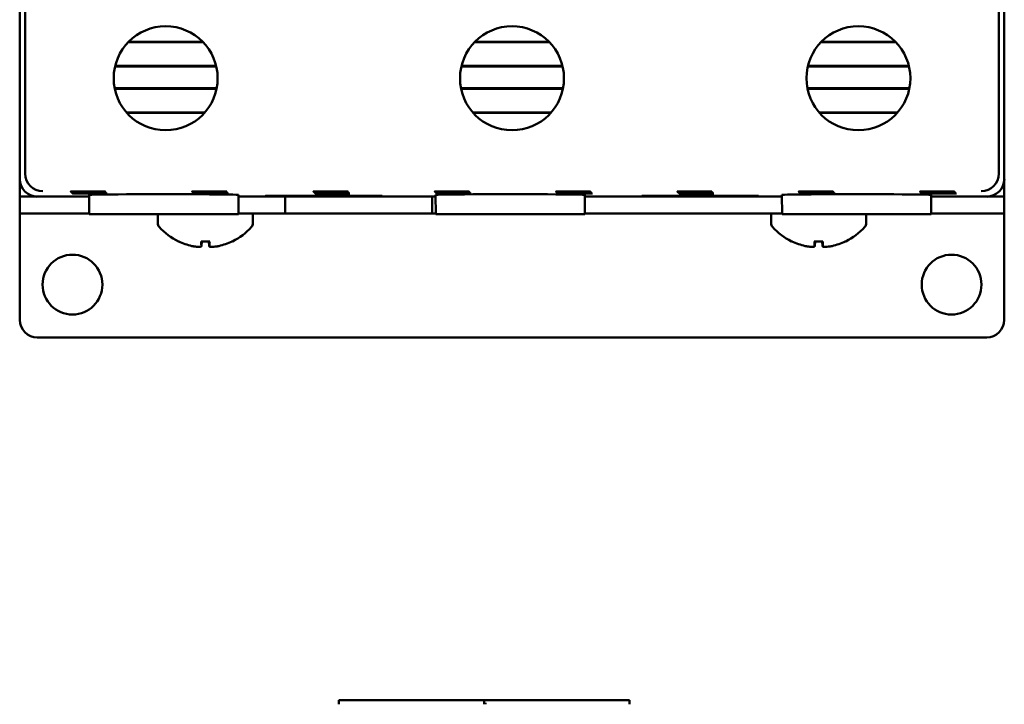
# Model space of a CAD drawing. Header units: inches. Extents: x 1 to 24, y 0.4 to 18.8.
# Tile 4 of 17: x 9.3 to 12.1, y 6.4 to 8.3. Entities that reach past the tile are written whole.
import ezdxf

# ---------------------------------------------------------------- set-up
doc = ezdxf.new("R2010")
doc.units = ezdxf.units.IN
doc.header["$LTSCALE"] = 0.8
doc.header["$MEASUREMENT"] = 0
doc.layers.add('Visible (ANSI)', color=7, linetype='Continuous', lineweight=50)

msp = doc.modelspace()

# ---------------------------------------------------------------- linework, layer by layer
at = {"layer": 'Visible (ANSI)'}
for p, q in [((9.3605, 7.8849), (9.3605, 11.2533)), ((12.1289, 11.2533), (12.1289, 7.8849)), ((9.3447, 8.6891), (9.3447, 7.8691)), ((12.1447, 7.8691), (12.1447, 8.6891)), ((9.8665, 8.2577), (9.6528, 8.2577)), ((9.8649, 8.2593), (9.6544, 8.2593)), ((10.8515, 8.2577), (10.6378, 8.2577)), ((10.8499, 8.2593), (10.6394, 8.2593)), ((11.8365, 8.2577), (11.6228, 8.2577)), ((11.8349, 8.2593), (11.6244, 8.2593)), ((9.6157, 8.1891), (9.9036, 8.1891)), ((9.6161, 8.1907), (9.9032, 8.1907)), ((10.6007, 8.1891), (10.8886, 8.1891)), ((10.6011, 8.1907), (10.8882, 8.1907)), ((11.5857, 8.1891), (11.8736, 8.1891)), ((11.5861, 8.1907), (11.8732, 8.1907)), ((9.9047, 8.1273), (9.6146, 8.1273)), ((9.9044, 8.1257), (9.6149, 8.1257)), ((10.8897, 8.1273), (10.5996, 8.1273)), ((10.8894, 8.1257), (10.5999, 8.1257)), ((11.8747, 8.1273), (11.5846, 8.1273)), ((11.8744, 8.1257), (11.5849, 8.1257)), ((9.6481, 8.0587), (9.8713, 8.0587)), ((9.6495, 8.0571), (9.8699, 8.0571)), ((10.6331, 8.0587), (10.8563, 8.0587)), ((10.6345, 8.0571), (10.8549, 8.0571)), ((11.6181, 8.0587), (11.8413, 8.0587)), ((11.6195, 8.0571), (11.8399, 8.0571)), ((9.3447, 7.8691), (9.3447, 7.8191)), ((12.1447, 7.8191), (12.1447, 7.8691)), ((9.3453, 7.8191), (9.3453, 7.8611)), ((12.144, 7.8611), (12.144, 7.8191)), ((9.3453, 7.8191), (9.3447, 7.8191)), ((9.3447, 7.8191), (9.3447, 7.7713)), ((9.3947, 7.8191), (9.3453, 7.8191)), ((9.3947, 7.8191), (9.5422, 7.8191)), ((9.5427, 7.7691), (9.5422, 7.8241)), ((9.9667, 7.7691), (9.9671, 7.8241)), ((9.9671, 7.8191), (10.5272, 7.8191)), ((10.0441, 7.8218), (10.3752, 7.8218)), ((10.0441, 7.8206), (10.0441, 7.8218)), ((10.0442, 7.8218), (10.0441, 7.8206)), ((10.3752, 7.8206), (10.0441, 7.8206)), ((10.0992, 7.7713), (10.0992, 7.8191)), ((10.3752, 7.8218), (10.3752, 7.8206)), ((10.3752, 7.8218), (10.3752, 7.8206)), ((10.5181, 7.8191), (10.5181, 7.7713)), ((10.5277, 7.7691), (10.5272, 7.8241)), ((10.9517, 7.7691), (10.9521, 7.8241)), ((10.9521, 7.8191), (11.5122, 7.8191)), ((11.1141, 7.8218), (11.4452, 7.8218)), ((11.1141, 7.8206), (11.1141, 7.8218)), ((11.1142, 7.8218), (11.1141, 7.8206)), ((11.4452, 7.8206), (11.1141, 7.8206)), ((11.4452, 7.8218), (11.4452, 7.8206)), ((11.4452, 7.8218), (11.4452, 7.8206)), ((11.5127, 7.7691), (11.5122, 7.8241)), ((11.9367, 7.7691), (11.9371, 7.8241)), ((11.9371, 7.8191), (12.0947, 7.8191)), ((12.144, 7.8191), (12.0947, 7.8191)), ((12.1447, 7.8191), (12.144, 7.8191)), ((12.1447, 7.7713), (12.1447, 7.8191)), ((9.3947, 7.7713), (9.3447, 7.7713)), ((9.3447, 7.7712), (9.3447, 7.7713)), ((9.3447, 7.4691), (9.3447, 7.7712)), ((9.3947, 7.7713), (9.5426, 7.7713)), ((9.5427, 7.7691), (9.9667, 7.7691)), ((9.7377, 7.7432), (9.7377, 7.7691)), ((9.9667, 7.7713), (10.0992, 7.7713)), ((10.0077, 7.7432), (10.0077, 7.7713)), ((10.5181, 7.7713), (10.0992, 7.7713)), ((10.5181, 7.7713), (10.5276, 7.7713)), ((10.5277, 7.7691), (10.9517, 7.7691)), ((10.9517, 7.7713), (11.5126, 7.7713)), ((11.4817, 7.7432), (11.4817, 7.7713)), ((11.5127, 7.7691), (11.9367, 7.7691)), ((11.7517, 7.7432), (11.7517, 7.7691)), ((11.9367, 7.7713), (12.0947, 7.7713)), ((12.1447, 7.7713), (12.0947, 7.7713)), ((12.1447, 7.7713), (12.1447, 7.7712)), ((12.1447, 7.7712), (12.1447, 7.4691)), ((9.8605, 7.6914), (9.8848, 7.6914)), ((9.8616, 7.6785), (9.8628, 7.6914)), ((9.8837, 7.6785), (9.8826, 7.6914)), ((11.6045, 7.6914), (11.6288, 7.6914)), ((11.6056, 7.6785), (11.6068, 7.6914)), ((11.6277, 7.6785), (11.6266, 7.6914)), ((12.0947, 7.4191), (9.3947, 7.4191)), ((10.2523, 6.3881), (10.2523, 6.3803)), ((10.2523, 6.3881), (10.6696, 6.3881)), ((10.6657, 6.3881), (10.6657, 6.3803)), ((10.6657, 6.3881), (11.079, 6.3881)), ((11.079, 6.3803), (11.079, 6.3881)), ((10.2523, 6.3763), (10.2523, 6.3803)), ((10.6657, 6.3803), (10.6657, 6.3763)), ((10.6696, 6.3763), (10.6696, 6.3803)), ((11.079, 6.3803), (11.079, 6.3763))]:
    msp.add_line(p, q, dxfattribs=at)
for centre, radius in [((9.7597, 8.1556), 0.1478), ((10.7447, 8.1556), 0.1478), ((11.7297, 8.1556), 0.1478), ((9.4947, 7.5691), 0.085), ((11.9947, 7.5691), 0.085)]:
    msp.add_circle(centre, radius, dxfattribs=at)
for centre, radius, start, end in [((9.7527, 7.7432), 0.015, 180, 221.6116), ((9.8727, 7.8498), 0.1755, 221.6116, 244.0262), ((9.8727, 7.8498), 0.1755, 295.9738, 318.3884), ((9.9927, 7.7432), 0.015, 318.3884, 0), ((11.4967, 7.7432), 0.015, 180, 221.6116), ((11.6167, 7.8498), 0.1755, 221.6116, 244.0262), ((11.6167, 7.8498), 0.1755, 295.9738, 318.3884), ((11.7367, 7.7432), 0.015, 318.3884, 0), ((9.7983, 7.697), 0.0056, 244.0262, 266.9688), ((9.9471, 7.697), 0.0056, 273.0312, 295.9738), ((11.5423, 7.697), 0.0056, 244.0262, 266.9688), ((11.6911, 7.697), 0.0056, 273.0312, 295.9738), ((9.3947, 7.4691), 0.05, 180, 270), ((12.0947, 7.4691), 0.05, 270, 0)]:
    msp.add_arc(centre, radius, start, end, dxfattribs=at)
for centre, major_axis, ratio, start_param, end_param in [((9.3947, 7.8691), (-0.0354, -0.0354), 0.999924, 5.497825, 7.068545), ((9.4105, 7.8849), (-0.0354, -0.0354), 0.999924, 5.497825, 5.506476), ((9.41, 7.8845), (0.0192, -0.0463), 0.987735, 4.324034, 5.886104), ((12.0793, 7.8845), (0.0192, 0.0463), 0.987735, 3.538674, 5.100744), ((12.0947, 7.8691), (0.0354, -0.0354), 0.999924, 5.497825, 7.068545), ((12.0789, 7.8849), (0.0354, -0.0354), 0.999924, 0.77671, 0.78536), ((9.7547, 7.8241), (0.2125, 0), 0.008727, 6.283109, 9.424854), ((10.7397, 7.8241), (0.2125, 0), 0.008727, 6.283109, 9.424854), ((11.7247, 7.8241), (0.2125, 0), 0.008727, 6.283109, 9.424854), ((9.8723, 7.8492), (-0.1419, 0.103), 0.994184, 1.750128, 1.978889), ((9.879, 7.8492), (-0.0153, -0.1747), 0.063267, 5.837382, 6.066143), ((9.8664, 7.8492), (0.0153, -0.1747), 0.063267, 0.217042, 0.445804), ((9.8731, 7.8492), (-0.1419, -0.103), 0.994184, 1.162703, 1.391464), ((11.6163, 7.8492), (-0.1419, 0.103), 0.994184, 1.750128, 1.978889), ((11.623, 7.8492), (-0.0153, -0.1747), 0.063267, 5.837382, 6.066143), ((11.6104, 7.8492), (0.0153, -0.1747), 0.063267, 0.217042, 0.445804), ((11.6171, 7.8492), (-0.1419, -0.103), 0.994184, 1.162703, 1.391464)]:
    msp.add_ellipse(centre, major_axis=major_axis, ratio=ratio, start_param=start_param, end_param=end_param, dxfattribs=at)
for centre in [(9.5389, 7.8336), (9.5406, 7.8318), (9.5423, 7.8301), (9.5441, 7.8283), (9.8839, 7.8336), (9.8856, 7.8318), (9.8873, 7.8301), (9.8891, 7.8283), (10.2289, 7.8336), (10.2306, 7.8318), (10.2323, 7.8301), (10.2341, 7.8283), (10.5739, 7.8336), (10.5756, 7.8318), (10.5773, 7.8301), (10.5791, 7.8283), (10.9189, 7.8336), (10.9206, 7.8318), (10.9223, 7.8301), (10.9241, 7.8283), (11.2639, 7.8336), (11.2656, 7.8318), (11.2673, 7.8301), (11.2691, 7.8283), (11.6089, 7.8336), (11.6106, 7.8318), (11.6123, 7.8301), (11.6141, 7.8283), (11.9539, 7.8336), (11.9556, 7.8318), (11.9573, 7.8301), (11.9591, 7.8283)]:
    msp.add_ellipse(centre, major_axis=(0.0494, 0), ratio=0.008727, dxfattribs=at)
for points, knots in [([(9.8616, 7.6788), (9.8618, 7.6781), (9.8613, 7.6775), (9.859, 7.6766), (9.8573, 7.6763), (9.853, 7.6762), (9.8503, 7.6764), (9.8442, 7.677), (9.8409, 7.6775), (9.8367, 7.6784), (9.8357, 7.6786), (9.8346, 7.6788)], [0, 0, 0, 0, 0.0245201, 0.0245201, 0.0490401, 0.0490401, 0.0733788, 0.0733788, 0.0977174, 0.0977174, 0.1059587, 0.1059587, 0.1059587, 0.1059587]), ([(9.8605, 7.6914), (9.8604, 7.6914), (9.8604, 7.6916), (9.8604, 7.6919), (9.8604, 7.692), (9.8604, 7.692)], [0.063402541, 0.063402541, 0.063402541, 0.063402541, 0.068700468, 0.068700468, 0.069550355, 0.069550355, 0.069550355, 0.069550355]), ([(9.9108, 7.6788), (9.9076, 7.6781), (9.9042, 7.6775), (9.8978, 7.6766), (9.8948, 7.6763), (9.89, 7.6762), (9.8879, 7.6764), (9.8849, 7.677), (9.884, 7.6775), (9.8837, 7.6784), (9.8837, 7.6786), (9.8837, 7.6788)], [0, 0, 0, 0, 0.0245201, 0.0245201, 0.0490401, 0.0490401, 0.0733788, 0.0733788, 0.0977174, 0.0977174, 0.1059587, 0.1059587, 0.1059587, 0.1059587]), ([(9.885, 7.692), (9.885, 7.692), (9.8849, 7.6919), (9.8849, 7.6916), (9.8849, 7.6914), (9.8848, 7.6914)], [0.015061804, 0.015061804, 0.015061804, 0.015061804, 0.015911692, 0.015911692, 0.021209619, 0.021209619, 0.021209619, 0.021209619]), ([(11.6056, 7.6788), (11.6058, 7.6781), (11.6053, 7.6775), (11.603, 7.6766), (11.6013, 7.6763), (11.597, 7.6762), (11.5943, 7.6764), (11.5882, 7.677), (11.5849, 7.6775), (11.5807, 7.6784), (11.5797, 7.6786), (11.5786, 7.6788)], [0, 0, 0, 0, 0.0245201, 0.0245201, 0.0490401, 0.0490401, 0.0733788, 0.0733788, 0.0977174, 0.0977174, 0.1059587, 0.1059587, 0.1059587, 0.1059587]), ([(11.6045, 7.6914), (11.6044, 7.6914), (11.6044, 7.6916), (11.6044, 7.6919), (11.6044, 7.692), (11.6044, 7.692)], [0.063402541, 0.063402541, 0.063402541, 0.063402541, 0.068700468, 0.068700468, 0.069550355, 0.069550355, 0.069550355, 0.069550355]), ([(11.6548, 7.6788), (11.6516, 7.6781), (11.6482, 7.6775), (11.6418, 7.6766), (11.6388, 7.6763), (11.634, 7.6762), (11.6319, 7.6764), (11.6289, 7.677), (11.628, 7.6775), (11.6277, 7.6784), (11.6277, 7.6786), (11.6277, 7.6788)], [0, 0, 0, 0, 0.0245201, 0.0245201, 0.0490401, 0.0490401, 0.0733788, 0.0733788, 0.0977174, 0.0977174, 0.1059587, 0.1059587, 0.1059587, 0.1059587]), ([(11.629, 7.692), (11.629, 7.692), (11.6289, 7.6919), (11.6289, 7.6916), (11.6289, 7.6914), (11.6288, 7.6914)], [0.015061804, 0.015061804, 0.015061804, 0.015061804, 0.015911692, 0.015911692, 0.021209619, 0.021209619, 0.021209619, 0.021209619])]:
    msp.add_open_spline(points, degree=3, knots=knots, dxfattribs=at)

doc.saveas('drawing.dxf')
